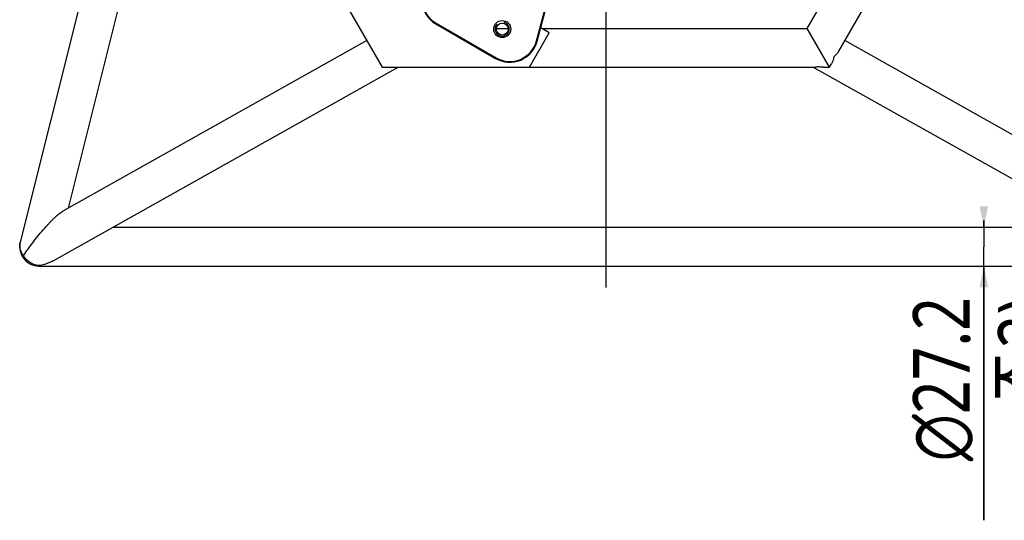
# Model space of a CAD drawing. Header units: millimetres. Extents: x -491 to 2059, y -393 to 795.
# Tile 119 of 256: x -202 to -133, y 11 to 46. Entities that reach past the tile are written whole.
import ezdxf

# ---------------------------------------------------------------- set-up
doc = ezdxf.new("R2010")
doc.units = ezdxf.units.MM
doc.header["$LTSCALE"] = 462.55
doc.layers.get('0').update_dxf_attribs({"linetype": 'CONTINUOUS'})
for name, color, linetype in [('A2400201_ABL276', 7, 'CONTINUOUS'), ('A2410102_ABL277', 7, 'CONTINUOUS'), ('DR1SM11A1001_ABL10', 7, 'CONTINUOUS'), ('DR1SM11P1002_PBL216', 7, 'CONTINUOUS'), ('DR1SM11P1003_PBL11', 7, 'CONTINUOUS'), ('M2000103__PBL215', 7, 'CONTINUOUS'), ('M2410102_PBL278', 7, 'CONTINUOUS'), ('new_view_13_VBL9', 7, 'CONTINUOUS')]:
    doc.layers.add(name, color=color, linetype=linetype)
doc.styles.get("Standard").update_dxf_attribs({"font": 'malgun.ttf'})
doc.styles.add('TEXTSTYLE_1', font='gdt', dxfattribs={"width": 0.8})
doc.dimstyles.new('DIMSTYLE_4', dxfattribs={"dimtxt": 40, "dimasz": 15, "dimexe": 1, "dimexo": 0.5, "dimgap": 1, "dimtad": 1, "dimdsep": 46, "dimtxsty": 'Standard', "dimblk": '_FILLED', "dimblk1": '_FILLED', "dimblk2": '_FILLED', "dimcen": 0.09, "dimclrt": 134, "dimazin": 2, "dimtp": 0.2, "dimtm": 0.2, "dimtfac": 1, "dimtofl": 0, "dimtmove": 0, "dimatfit": 3, "dimldrblk": '_FILLED', "dimfxl": 0, "dimtolj": 1, "dimarcsym": 0})

# ---------------------------------------------------------------- blocks, each defined once
blk = doc.blocks.new('_FILLED')
at = {"color": 0, "linetype": 'ByBlock'}
blk.add_solid([(0, 0), (-1, 0.2), (-1, -0.2)], dxfattribs=at)
blk = doc.blocks.new('*D9')
at = {"color": 134}
for p, q in [((3563.86, 4238.51), (3563.86, 4243.51)), ((3563.86, 4243.51), (3563.86, 4224.91)), ((3563.86, 4032), (3563.86, 4224.91)), ((3563.86, 4211.31), (3563.86, 4032))]:
    blk.add_line(p, q, dxfattribs=at)
at = {"color": 134, "xscale": 15, "yscale": 15, "zscale": 15}
for p, rotation in [((3563.86, 4238.51), 270), ((3563.86, 4211.31), 90)]:
    blk.add_blockref('_FILLED', p, dxfattribs=dict(at, rotation=rotation))
at = {"color": 134, "insert": (3513.86, 4189.49), "char_height": 40, "width": 157.4815, "attachment_point": 3, "rotation": 90, "line_spacing_factor": 0.9, "style": 'TEXTSTYLE_1'}
blk.add_mtext('{\\fgdt;n}\\fMalgun Gothic;27.2\\P주2)', dxfattribs=at)
blk = doc.blocks.new('DR1SM11P1002_PBL216', base_point=(3172.19, 4408.65))
at = {"layer": 'DR1SM11P1002_PBL216', "color": 7}
for p, q in [((3101.25, 4465.79), (3087.23, 4441.5)), ((3167.05, 4427.8), (3101.25, 4465.79)), ((3087.23, 4441.5), (3139.2, 4351.5)), ((3257.14, 4375.79), (3251.17, 4379.23)), ((3243.12, 4351.5), (3257.14, 4375.79)), ((3139.2, 4351.5), (3243.12, 4351.5))]:
    blk.add_line(p, q, dxfattribs=at)
for centre in [(3189.37, 4398.41), (3224.01, 4378.41)]:
    blk.add_circle(centre, 4.25, dxfattribs=at)
at = {"layer": 'DR1SM11P1002_PBL216', "color": 134}
for centre in [(3189.37, 4398.41), (3224.01, 4378.41)]:
    blk.add_arc(centre, 5, 135, 75, dxfattribs=at)
blk = doc.blocks.new('M2000103__PBL215', base_point=(3333.83, 4603.97))
at = {"layer": 'M2000103__PBL215', "color": 7}
for p, q in [((3146.8, 4850.22), (3104.5, 4825.8)), ((3206.88, 4827.08), (3166.8, 4850.22)), ((3147.05, 4849.79), (3104.75, 4825.37)), ((3205.69, 4827.19), (3166.55, 4849.79)), ((3100.71, 4794.69), (3127.71, 4767.7)), ((3100.36, 4794.34), (3127.84, 4766.86)), ((3542.12, 4710.53), (3504.59, 4700.48)), ((3542.25, 4710.05), (3505.38, 4700.17)), ((3566.8, 4642.38), (3566.8, 4691.22)), ((3567.3, 4642.38), (3567.3, 4691.22)), ((3517.22, 4601.92), (3557.3, 4625.05)), ((3517.9, 4602.89), (3557.05, 4625.49)), ((3167.05, 4445.74), (3167.05, 4399.46)), ((3167.55, 4444.66), (3167.55, 4399.46)), ((3248.18, 4369.99), (3258.06, 4406.86)), ((3248.66, 4369.86), (3258.72, 4407.39)), ((3177.05, 4382.14), (3219.35, 4357.72)), ((3177.3, 4382.57), (3219.6, 4358.15))]:
    blk.add_line(p, q, dxfattribs=at)
at = {"layer": 'M2000103__PBL215', "color": 2}
for p, q in [((3147.05, 4849.79), (3146.8, 4850.22)), ((3166.55, 4849.79), (3166.8, 4850.22)), ((3104.75, 4825.37), (3104.5, 4825.8)), ((3100.71, 4794.69), (3100.36, 4794.34)), ((3542.25, 4710.05), (3542.12, 4710.53)), ((3566.8, 4691.22), (3567.3, 4691.22)), ((3566.8, 4642.38), (3567.3, 4642.38)), ((3557.05, 4625.49), (3557.3, 4625.05)), ((3167.55, 4399.46), (3167.05, 4399.46)), ((3177.3, 4382.57), (3177.05, 4382.14)), ((3248.18, 4369.99), (3248.66, 4369.86)), ((3219.6, 4358.15), (3219.35, 4357.72))]:
    blk.add_line(p, q, dxfattribs=at)
at = {"layer": 'M2000103__PBL215', "color": 7}
for centre in [(3154.73, 4831.42), (3120.09, 4811.42), (3547.05, 4684.91), (3547.05, 4644.91), (3189.37, 4398.41), (3224.01, 4378.41)]:
    blk.add_circle(centre, 6, dxfattribs=at)
for centre, radius, start, end in [((3156.8, 4832.9), 20, 60, 120), ((3156.8, 4832.9), 19.5, 60, 120), ((3114.5, 4808.48), 20, 120, 225), ((3114.5, 4808.48), 19.5, 120, 225), ((3547.3, 4691.22), 20, 0, 105), ((3547.3, 4691.22), 19.5, 0, 105), ((3547.3, 4642.38), 19.5, 300, 360), ((3547.3, 4642.38), 20, 300, 360), ((3187.05, 4399.46), 20, 180, 240), ((3187.05, 4399.46), 19.5, 180, 240), ((3229.35, 4375.04), 20, 240, 345), ((3229.35, 4375.04), 19.5, 240, 345)]:
    blk.add_arc(centre, radius, start, end, dxfattribs=at)
blk = doc.blocks.new('M2410102_PBL278', base_point=(3297.05, 4624.91))
at = {"layer": 'M2410102_PBL278', "color": 1}
blk.add_line((3297.05, 4624.91), (3297.05, 4196.26), dxfattribs=at)
blk = doc.blocks.new('A2410102_ABL277', base_point=(3297.05, 4624.91))
at = {"layer": 'M2410102_PBL278'}
blk.add_blockref('M2410102_PBL278', (3297.05, 4624.91), dxfattribs=at)
blk = doc.blocks.new('A2400201_ABL276', base_point=(3297.05, 4624.91))
at = {"layer": 'A2410102_ABL277'}
blk.add_blockref('A2410102_ABL277', (3297.05, 4624.91), dxfattribs=at)
blk = doc.blocks.new('DR1SM11P1003_PBL11', base_point=(3427.1, 4535.258))
at = {"layer": 'DR1SM11P1003_PBL11', "color": 7}
for p, q in [((2982.521, 4622.875), (2883.854, 4228.21)), ((2917.886, 4252.189), (3002.086, 4588.987)), ((3439.196, 4378.704), (3532.752, 4540.748)), ((3461.415, 4362.788), (3560.791, 4534.912)), ((3219.772, 4378.704), (3228.248, 4378.704)), ((3252.085, 4378.704), (3439.196, 4378.704)), ((3454.9, 4351.504), (3439.196, 4378.704)), ((3128.385, 4370.231), (2913.879, 4249.943)), ((3680.217, 4249.943), (3465.712, 4370.231)), ((2906.984, 4214.891), (3150.601, 4351.504)), ((3243.119, 4351.504), (3445.154, 4351.504)), ((3443.495, 4351.504), (3687.113, 4214.891)), ((3450.813, 4351.504), (3454.9, 4351.504)), ((3454.9, 4351.504), (3456.262, 4353.863)), ((3644.991, 4238.512), (2949.106, 4238.512)), ((2897.048, 4211.312), (3697.048, 4211.312))]:
    blk.add_line(p, q, dxfattribs=at)
at = {"layer": 'DR1SM11P1003_PBL11', "color": 2}
blk.add_line((2897.048, 4211.312), (2897.048, 4211.577), dxfattribs=at)
for centre, radius, start, end in [((3446.529, 4372.744), 18.015, 309.337594, 309.875015), ((3021.907, 4127.753), 163.361, 146.082385, 146.204747)]:
    blk.add_arc(centre, radius, start, end, dxfattribs=at)
at = {"layer": 'DR1SM11P1003_PBL11', "color": 7}
blk.add_arc((2897.048, 4224.912), 13.6, 165.963757, 270, dxfattribs=at)
for points, knots in [([(3457.948, 4358.811), (3457.875, 4358.361), (3457.532, 4356.648), (3456.908, 4354.981), (3456.262, 4353.863)], [0, 0, 0, 0, 0.2611253, 1, 1, 1, 1]), ([(3461.415, 4362.788), (3461.209, 4362.432), (3460.278, 4360.997), (3459.073, 4359.75), (3458.078, 4358.919)], [0, 0, 0, 0, 0.2409564, 1, 1, 1, 1]), ([(3447.048, 4351.769), (3446.891, 4351.725), (3446.271, 4351.574), (3445.63, 4351.504), (3445.154, 4351.504)], [0, 0, 0, 0, 0.2553931, 1, 1, 1, 1]), ([(3450.813, 4351.504), (3450.5, 4351.504), (3449.242, 4351.527), (3447.985, 4351.639), (3447.048, 4351.769)], [0, 0, 0, 0, 0.2485856, 1, 1, 1, 1]), ([(2900.025, 4236.819), (2900.878, 4237.806), (2902.2, 4239.299), (2904.045, 4241.295), (2905.555, 4242.873), (2907.204, 4244.524), (2909.066, 4246.282), (2910.833, 4247.813), (2912.468, 4249.061), (2913.392, 4249.669), (2913.879, 4249.943)], [0, 0, 0, 0, 0.2043059, 0.3124052, 0.4258485, 0.5464984, 0.6777968, 0.8270836, 0.9124098, 1, 1, 1, 1]), ([(2886.343, 4218.909), (2888.3, 4221.819), (2891.472, 4226.236), (2896.098, 4232.161), (2898.664, 4235.244), (2900.025, 4236.819)], [0, 0, 0, 0, 0.4665371, 0.7230249, 1, 1, 1, 1]), ([(2906.984, 4214.891), (2906.198, 4214.45), (2903.055, 4212.896), (2899.625, 4211.936), (2897.048, 4211.577)], [0, 0, 0, 0, 0.257317, 1, 1, 1, 1])]:
    blk.add_open_spline(points, degree=3, knots=knots, dxfattribs=at)
at = {"layer": 'DR1SM11P1003_PBL11', "color": 2}
for points, knots in [([(2886.149, 4218.619), (2885.599, 4219.311), (2884.651, 4220.789), (2883.756, 4223.226), (2883.45, 4225.746), (2883.655, 4227.412), (2883.854, 4228.21)], [0, 0, 0, 0, 0.2599887, 0.5120833, 0.7578191, 1, 1, 1, 1]), ([(2897.048, 4211.577), (2895.956, 4211.652), (2893.761, 4212.099), (2890.724, 4213.579), (2888.093, 4215.776), (2886.719, 4217.626), (2886.149, 4218.619)], [0, 0, 0, 0, 0.2438202, 0.4924071, 0.7450317, 1, 1, 1, 1])]:
    blk.add_open_spline(points, degree=3, knots=knots, dxfattribs=at)
at = {"layer": 'DR1SM11P1003_PBL11', "color": 134}
dim = blk.add_linear_dim(base=(3563.855, 4238.512), p1=(3697.048, 4211.312), p2=(3689.412, 4238.512), angle=90, text='%%c<>\\P주2)', dimstyle='DIMSTYLE_4', dxfattribs=at)
dim.commit()
dim.dimension.update_dxf_attribs({"geometry": '*D9', "text_midpoint": (3563.855, 4110.744), "dimtype": 160})
blk = doc.blocks.new('DR1SM11A1001_ABL10', base_point=(3427.1, 4535.26))
at = {"layer": 'DR1SM11P1002_PBL216'}
blk.add_blockref('DR1SM11P1002_PBL216', (3172.19, 4408.65), dxfattribs=at)
at = {"layer": 'DR1SM11P1003_PBL11'}
blk.add_blockref('DR1SM11P1003_PBL11', (3427.1, 4535.26), dxfattribs=at)
blk = doc.blocks.new('NEW_VIEW_13_VBL9', base_point=(3419.52, 4542.78))
at = {"layer": 'A2400201_ABL276'}
blk.add_blockref('A2400201_ABL276', (3297.05, 4624.91), dxfattribs=at)
at = {"layer": 'DR1SM11A1001_ABL10'}
blk.add_blockref('DR1SM11A1001_ABL10', (3427.1, 4535.26), dxfattribs=at)
at = {"layer": 'M2000103__PBL215'}
blk.add_blockref('M2000103__PBL215', (3333.83, 4603.97), dxfattribs=at)
blk = doc.blocks.new('W1')
at = {"layer": 'new_view_13_VBL9'}
blk.add_blockref('NEW_VIEW_13_VBL9', (3419.5234, 4542.7828), dxfattribs=at)

msp = doc.modelspace()

# ---------------------------------------------------------------- block references
at = {"xscale": 0.1, "yscale": 0.1, "zscale": 0.1}
msp.add_blockref('W1', (-490.832, -392.534), dxfattribs=at)

doc.saveas('drawing.dxf')
